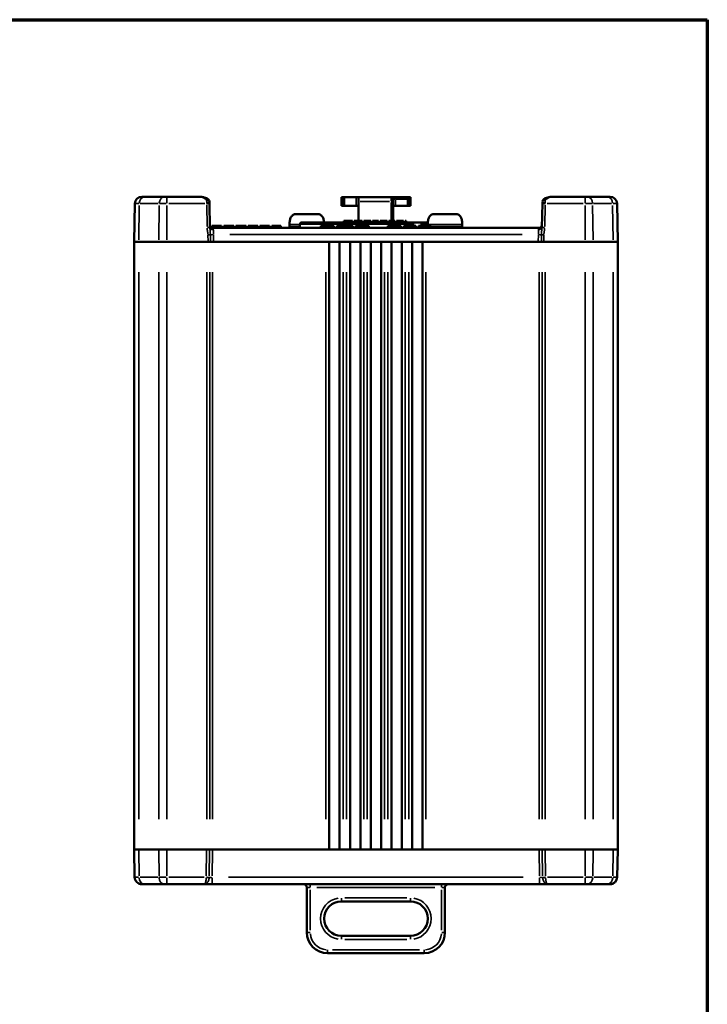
# Model space of a CAD drawing. Header units: millimetres. Extents: x 10 to 634, y 10 to 422.
# Tile 97 of 97: x 449 to 549, y 279 to 422. Entities that reach past the tile are written whole.
import ezdxf

# ---------------------------------------------------------------- set-up
doc = ezdxf.new("R2010")
doc.units = ezdxf.units.MM
doc.header["$LTSCALE"] = 2
for name, color, linetype, lineweight in [('Border (ANSI)', 7, 'Continuous', 70), ('Visible (ANSI)', 7, 'Continuous', 50), ('Visible Narrow (ANSI)', 7, 'Continuous', 35)]:
    doc.layers.add(name, color=color, linetype=linetype, lineweight=lineweight)

# ---------------------------------------------------------------- blocks, each defined once
blk = doc.blocks.new('Borders Chauvet_A')
at = {"layer": 'Border (ANSI)'}
for p, q in [((5, 210.9), (274.4, 210.9)), ((274.4, 210.9), (274.4, 5))]:
    blk.add_line(p, q, dxfattribs=at)

msp = doc.modelspace()

# ---------------------------------------------------------------- linework, layer by layer
at = {"layer": 'Visible (ANSI)'}
for p, q in [((465.823, 389.664), (465.919, 395.181)), ((466.919, 396.164), (467.336, 396.164)), ((470.228, 396.164), (467.336, 396.164)), ((470.228, 396.164), (470.544, 396.164)), ((475.226, 396.164), (470.544, 396.164)), ((476.727, 395.181), (476.725, 395.272)), ((476.727, 395.181), (476.787, 391.694)), ((496.033, 396.089), (495.833, 396.089)), ((495.833, 394.839), (495.833, 396.089)), ((495.833, 394.839), (496.033, 394.839)), ((496.033, 396.089), (496.224, 396.089)), ((496.033, 394.839), (496.224, 394.839)), ((497.982, 396.089), (496.224, 396.089)), ((496.224, 396.089), (496.224, 394.839)), ((497.982, 394.839), (496.224, 394.839)), ((497.982, 396.089), (498.323, 396.089)), ((497.982, 394.839), (498.323, 394.839)), ((498.323, 396.089), (503.073, 396.089)), ((498.323, 395.489), (498.323, 396.089)), ((498.323, 395.489), (498.323, 392.664)), ((503.073, 396.089), (503.584, 396.089)), ((503.323, 395.839), (503.323, 395.489)), ((503.323, 395.489), (503.323, 392.664)), ((503.323, 394.839), (503.664, 394.839)), ((503.584, 396.089), (505.634, 396.089)), ((505.422, 394.839), (503.664, 394.839)), ((505.422, 394.839), (505.613, 394.839)), ((505.613, 394.839), (505.812, 394.839)), ((505.812, 396.089), (505.634, 396.089)), ((505.812, 396.089), (505.812, 394.839)), ((524.858, 391.694), (524.919, 395.181)), ((524.919, 395.181), (524.921, 395.272)), ((524.921, 395.272), (524.921, 395.272)), ((526.42, 396.164), (531.102, 396.164)), ((531.417, 396.164), (531.102, 396.164)), ((531.417, 396.164), (534.31, 396.164)), ((534.727, 396.164), (534.31, 396.164)), ((535.823, 389.664), (535.727, 395.181)), ((489.322, 393.664), (489.323, 393.664)), ((489.353, 393.664), (490.523, 393.664)), ((490.523, 393.664), (490.523, 393.664)), ((490.785, 393.664), (490.861, 393.664)), ((491.123, 393.664), (491.123, 393.664)), ((491.123, 393.664), (492.293, 393.664)), ((492.323, 393.664), (492.323, 393.664)), ((509.322, 393.664), (509.323, 393.664)), ((509.353, 393.664), (510.523, 393.664)), ((510.523, 393.664), (510.523, 393.664)), ((510.785, 393.664), (510.861, 393.664)), ((511.123, 393.664), (511.123, 393.664)), ((511.123, 393.664), (512.293, 393.664)), ((512.323, 393.664), (512.323, 393.664)), ((488.323, 392.164), (488.323, 391.864)), ((489.823, 392.214), (489.823, 391.664)), ((490.073, 392.464), (507.22, 392.464)), ((496.163, 392.664), (496.35, 392.664)), ((496.163, 392.464), (496.163, 392.664)), ((496.35, 392.664), (496.475, 392.664)), ((496.35, 392.464), (496.35, 392.664)), ((496.475, 392.664), (497.1, 392.664)), ((496.475, 392.464), (496.475, 392.664)), ((497.1, 392.664), (497.225, 392.664)), ((497.1, 392.464), (497.1, 392.664)), ((497.225, 392.664), (497.413, 392.664)), ((497.225, 392.464), (497.225, 392.664)), ((497.413, 392.464), (497.413, 392.664)), ((497.663, 392.664), (497.819, 392.664)), ((497.663, 392.464), (497.663, 392.664)), ((497.819, 392.664), (497.882, 392.664)), ((497.819, 392.464), (497.819, 392.664)), ((497.882, 392.664), (497.975, 392.664)), ((497.882, 392.464), (497.882, 392.664)), ((497.975, 392.664), (498.038, 392.664)), ((497.975, 392.464), (497.975, 392.664)), ((498.038, 392.664), (498.1, 392.664)), ((498.038, 392.464), (498.038, 392.664)), ((498.1, 392.664), (498.132, 392.664)), ((498.1, 392.464), (498.1, 392.664)), ((498.132, 392.664), (498.163, 392.664)), ((498.132, 392.464), (498.132, 392.664)), ((498.163, 392.664), (498.319, 392.664)), ((498.163, 392.464), (498.163, 392.664)), ((498.319, 392.664), (498.35, 392.664)), ((498.319, 392.464), (498.319, 392.664)), ((498.35, 392.664), (498.382, 392.664)), ((498.35, 392.464), (498.35, 392.664)), ((498.382, 392.664), (498.444, 392.664)), ((498.382, 392.464), (498.382, 392.664)), ((498.444, 392.664), (498.538, 392.664)), ((498.444, 392.464), (498.444, 392.664)), ((498.538, 392.664), (498.6, 392.664)), ((498.538, 392.464), (498.538, 392.664)), ((498.6, 392.664), (498.632, 392.664)), ((498.6, 392.464), (498.6, 392.664)), ((498.632, 392.664), (498.663, 392.664)), ((498.632, 392.464), (498.632, 392.664)), ((498.663, 392.664), (498.819, 392.664)), ((498.663, 392.464), (498.663, 392.664)), ((498.819, 392.464), (498.819, 392.664)), ((499.069, 392.664), (499.225, 392.664)), ((499.069, 392.464), (499.069, 392.664)), ((499.225, 392.664), (499.257, 392.664)), ((499.225, 392.464), (499.225, 392.664)), ((499.257, 392.664), (499.319, 392.664)), ((499.257, 392.464), (499.257, 392.664)), ((499.319, 392.664), (499.382, 392.664)), ((499.319, 392.464), (499.319, 392.664)), ((499.382, 392.664), (499.507, 392.664)), ((499.382, 392.464), (499.382, 392.664)), ((499.507, 392.664), (499.694, 392.664)), ((499.507, 392.464), (499.507, 392.664)), ((499.694, 392.664), (499.819, 392.664)), ((499.694, 392.464), (499.694, 392.664)), ((499.819, 392.664), (499.913, 392.664)), ((499.819, 392.464), (499.819, 392.664)), ((499.913, 392.664), (500.038, 392.664)), ((499.913, 392.464), (499.913, 392.664)), ((500.038, 392.664), (500.069, 392.664)), ((500.038, 392.464), (500.038, 392.664)), ((500.069, 392.464), (500.069, 392.664)), ((500.319, 392.664), (500.475, 392.664)), ((500.319, 392.464), (500.319, 392.664)), ((500.475, 392.664), (500.538, 392.664)), ((500.475, 392.464), (500.475, 392.664)), ((500.538, 392.664), (500.632, 392.664)), ((500.538, 392.464), (500.538, 392.664)), ((500.632, 392.664), (500.757, 392.664)), ((500.632, 392.464), (500.632, 392.664)), ((500.757, 392.664), (500.882, 392.664)), ((500.757, 392.464), (500.757, 392.664)), ((500.882, 392.664), (500.944, 392.664)), ((500.882, 392.464), (500.882, 392.664)), ((500.944, 392.664), (501.007, 392.664)), ((500.944, 392.464), (500.944, 392.664)), ((501.007, 392.664), (501.038, 392.664)), ((501.007, 392.464), (501.007, 392.664)), ((501.038, 392.664), (501.194, 392.664)), ((501.038, 392.464), (501.038, 392.664)), ((501.194, 392.464), (501.194, 392.664)), ((501.444, 392.664), (501.475, 392.664)), ((501.444, 392.464), (501.444, 392.664)), ((501.475, 392.664), (501.538, 392.664)), ((501.475, 392.464), (501.475, 392.664)), ((501.538, 392.664), (501.6, 392.664)), ((501.538, 392.464), (501.538, 392.664)), ((501.6, 392.664), (501.694, 392.664)), ((501.6, 392.464), (501.6, 392.664)), ((501.694, 392.664), (501.788, 392.664)), ((501.694, 392.464), (501.694, 392.664)), ((501.788, 392.664), (501.975, 392.664)), ((501.788, 392.464), (501.788, 392.664)), ((501.975, 392.664), (502.194, 392.664)), ((501.975, 392.464), (501.975, 392.664)), ((502.194, 392.664), (502.319, 392.664)), ((502.194, 392.464), (502.194, 392.664)), ((502.319, 392.664), (502.413, 392.664)), ((502.319, 392.464), (502.319, 392.664)), ((502.413, 392.664), (502.444, 392.664)), ((502.413, 392.464), (502.413, 392.664)), ((502.444, 392.464), (502.444, 392.664)), ((502.694, 392.664), (502.85, 392.664)), ((502.694, 392.464), (502.694, 392.664)), ((502.85, 392.664), (502.913, 392.664)), ((502.85, 392.464), (502.85, 392.664)), ((502.913, 392.664), (503.007, 392.664)), ((502.913, 392.464), (502.913, 392.664)), ((503.007, 392.664), (503.132, 392.664)), ((503.007, 392.464), (503.007, 392.664)), ((503.132, 392.664), (503.257, 392.664)), ((503.132, 392.464), (503.132, 392.664)), ((503.257, 392.664), (503.319, 392.664)), ((503.257, 392.464), (503.257, 392.664)), ((503.319, 392.664), (503.382, 392.664)), ((503.319, 392.464), (503.319, 392.664)), ((503.382, 392.664), (503.413, 392.664)), ((503.382, 392.464), (503.382, 392.664)), ((503.413, 392.664), (503.569, 392.664)), ((503.413, 392.464), (503.413, 392.664)), ((503.569, 392.464), (503.569, 392.664)), ((503.819, 392.664), (503.882, 392.664)), ((503.819, 392.464), (503.819, 392.664)), ((503.882, 392.664), (503.944, 392.664)), ((503.882, 392.464), (503.882, 392.664)), ((503.944, 392.664), (504.007, 392.664)), ((503.944, 392.464), (503.944, 392.664)), ((504.007, 392.664), (504.069, 392.664)), ((504.007, 392.464), (504.007, 392.664)), ((504.069, 392.664), (504.194, 392.664)), ((504.069, 392.464), (504.069, 392.664)), ((504.194, 392.664), (504.444, 392.664)), ((504.194, 392.464), (504.194, 392.664)), ((504.444, 392.664), (504.569, 392.664)), ((504.444, 392.464), (504.444, 392.664)), ((504.569, 392.664), (504.632, 392.664)), ((504.569, 392.464), (504.569, 392.664)), ((504.632, 392.664), (504.694, 392.664)), ((504.632, 392.464), (504.632, 392.664)), ((504.694, 392.664), (504.757, 392.664)), ((504.694, 392.464), (504.694, 392.664)), ((504.757, 392.664), (504.819, 392.664)), ((504.757, 392.464), (504.757, 392.664)), ((504.819, 392.464), (504.819, 392.664)), ((505.069, 392.664), (505.225, 392.664)), ((505.069, 392.464), (505.069, 392.664)), ((505.225, 392.464), (505.225, 392.664)), ((507.22, 392.464), (507.449, 392.464)), ((508.334, 392.464), (507.449, 392.464)), ((508.323, 392.164), (508.323, 391.964)), ((513.323, 392.164), (513.323, 391.864)), ((524.721, 391.664), (476.925, 391.664)), ((477.063, 391.664), (477.071, 391.964)), ((477.107, 391.964), (477.071, 391.964)), ((477.1, 391.664), (477.107, 391.964)), ((477.18, 391.964), (477.107, 391.964)), ((477.173, 391.664), (477.18, 391.964)), ((477.325, 391.964), (477.18, 391.964)), ((477.32, 391.664), (477.325, 391.964)), ((477.47, 391.964), (477.325, 391.964)), ((477.467, 391.664), (477.47, 391.964)), ((477.652, 391.964), (477.47, 391.964)), ((477.651, 391.664), (477.652, 391.964)), ((477.981, 391.964), (477.652, 391.964)), ((478.163, 391.964), (477.981, 391.964)), ((477.982, 391.664), (477.981, 391.964)), ((478.308, 391.964), (478.163, 391.964)), ((478.166, 391.664), (478.163, 391.964)), ((478.453, 391.964), (478.308, 391.964)), ((478.313, 391.664), (478.308, 391.964)), ((478.487, 391.964), (478.453, 391.964)), ((478.46, 391.664), (478.453, 391.964)), ((478.497, 391.664), (478.487, 391.964)), ((478.791, 391.664), (478.799, 391.964)), ((479.004, 391.964), (478.799, 391.964)), ((480.049, 391.964), (479.004, 391.964)), ((479.011, 391.664), (479.004, 391.964)), ((480.041, 391.664), (480.049, 391.964)), ((480.254, 391.964), (480.049, 391.964)), ((480.261, 391.664), (480.254, 391.964)), ((480.556, 391.664), (480.566, 391.964)), ((480.77, 391.964), (480.566, 391.964)), ((480.917, 391.964), (480.77, 391.964)), ((480.776, 391.664), (480.77, 391.964)), ((481.664, 391.964), (480.917, 391.964)), ((480.923, 391.664), (480.917, 391.964)), ((481.658, 391.664), (481.664, 391.964)), ((481.811, 391.964), (481.664, 391.964)), ((481.806, 391.664), (481.811, 391.964)), ((482.016, 391.964), (481.811, 391.964)), ((482.026, 391.664), (482.016, 391.964)), ((482.32, 391.664), (482.328, 391.964)), ((482.533, 391.964), (482.328, 391.964)), ((483.172, 391.964), (482.533, 391.964)), ((482.541, 391.664), (482.533, 391.964)), ((483.166, 391.664), (483.172, 391.964)), ((483.466, 391.964), (483.172, 391.964)), ((483.46, 391.664), (483.466, 391.964)), ((483.706, 391.964), (483.466, 391.964)), ((483.717, 391.664), (483.706, 391.964)), ((484.011, 391.664), (484.019, 391.964)), ((484.056, 391.964), (484.019, 391.964)), ((484.048, 391.664), (484.056, 391.964)), ((484.128, 391.964), (484.056, 391.964)), ((484.122, 391.664), (484.128, 391.964)), ((484.274, 391.964), (484.128, 391.964)), ((484.269, 391.664), (484.274, 391.964)), ((484.419, 391.964), (484.274, 391.964)), ((484.416, 391.664), (484.419, 391.964)), ((484.601, 391.964), (484.419, 391.964)), ((484.6, 391.664), (484.601, 391.964)), ((484.93, 391.964), (484.601, 391.964)), ((485.111, 391.964), (484.93, 391.964)), ((484.931, 391.664), (484.93, 391.964)), ((485.256, 391.964), (485.111, 391.964)), ((485.114, 391.664), (485.111, 391.964)), ((485.401, 391.964), (485.256, 391.964)), ((485.261, 391.664), (485.256, 391.964)), ((485.437, 391.964), (485.401, 391.964)), ((485.408, 391.664), (485.401, 391.964)), ((485.445, 391.664), (485.437, 391.964)), ((485.739, 391.664), (485.747, 391.964)), ((487.055, 391.964), (485.747, 391.964)), ((487.063, 391.664), (487.055, 391.964)), ((492.823, 391.664), (492.831, 391.964)), ((493.986, 391.964), (492.831, 391.964)), ((494.226, 391.964), (493.986, 391.964)), ((493.987, 391.664), (493.986, 391.964)), ((494.417, 391.964), (494.226, 391.964)), ((494.229, 391.664), (494.226, 391.964)), ((494.61, 391.964), (494.417, 391.964)), ((494.423, 391.664), (494.417, 391.964)), ((494.706, 391.964), (494.61, 391.964)), ((494.617, 391.664), (494.61, 391.964)), ((494.754, 391.964), (494.706, 391.964)), ((494.714, 391.664), (494.706, 391.964)), ((494.762, 391.664), (494.754, 391.964)), ((495.15, 391.664), (495.158, 391.964)), ((495.433, 391.964), (495.158, 391.964)), ((496.126, 391.964), (495.433, 391.964)), ((495.441, 391.664), (495.433, 391.964)), ((496.12, 391.664), (496.126, 391.964)), ((496.502, 391.964), (496.126, 391.964)), ((497.194, 391.964), (496.502, 391.964)), ((496.508, 391.664), (496.502, 391.964)), ((497.187, 391.664), (497.194, 391.964)), ((497.47, 391.964), (497.194, 391.964)), ((497.477, 391.664), (497.47, 391.964)), ((497.865, 391.664), (497.878, 391.964)), ((498.152, 391.964), (497.878, 391.964)), ((498.835, 391.964), (498.152, 391.964)), ((498.156, 391.664), (498.152, 391.964)), ((499.518, 391.964), (498.835, 391.964)), ((498.835, 391.664), (498.835, 391.964)), ((499.514, 391.664), (499.518, 391.964)), ((499.792, 391.964), (499.518, 391.964)), ((499.805, 391.664), (499.792, 391.964)), ((502.52, 391.664), (502.528, 391.964)), ((502.576, 391.964), (502.528, 391.964)), ((502.568, 391.664), (502.576, 391.964)), ((502.672, 391.964), (502.576, 391.964)), ((502.665, 391.664), (502.672, 391.964)), ((502.865, 391.964), (502.672, 391.964)), ((502.859, 391.664), (502.865, 391.964)), ((503.056, 391.964), (502.865, 391.964)), ((503.053, 391.664), (503.056, 391.964)), ((503.297, 391.964), (503.056, 391.964)), ((503.296, 391.664), (503.297, 391.964)), ((503.682, 391.964), (503.297, 391.964)), ((503.923, 391.964), (503.682, 391.964)), ((503.683, 391.664), (503.682, 391.964)), ((504.114, 391.964), (503.923, 391.964)), ((503.926, 391.664), (503.923, 391.964)), ((504.307, 391.964), (504.114, 391.964)), ((504.12, 391.664), (504.114, 391.964)), ((504.403, 391.964), (504.307, 391.964)), ((504.314, 391.664), (504.307, 391.964)), ((504.451, 391.964), (504.403, 391.964)), ((504.411, 391.664), (504.403, 391.964)), ((504.459, 391.664), (504.451, 391.964)), ((504.847, 391.664), (504.855, 391.964)), ((504.903, 391.964), (504.855, 391.964)), ((504.896, 391.664), (504.903, 391.964)), ((505, 391.964), (504.903, 391.964)), ((504.993, 391.664), (505, 391.964)), ((505.192, 391.964), (505, 391.964)), ((505.187, 391.664), (505.192, 391.964)), ((505.384, 391.964), (505.192, 391.964)), ((505.38, 391.664), (505.384, 391.964)), ((505.624, 391.964), (505.384, 391.964)), ((505.623, 391.664), (505.624, 391.964)), ((505.816, 391.964), (505.624, 391.964)), ((506.056, 391.964), (505.816, 391.964)), ((505.817, 391.664), (505.816, 391.964)), ((506.248, 391.964), (506.056, 391.964)), ((506.059, 391.664), (506.056, 391.964)), ((506.44, 391.964), (506.248, 391.964)), ((506.253, 391.664), (506.248, 391.964)), ((506.536, 391.964), (506.44, 391.964)), ((506.447, 391.664), (506.44, 391.964)), ((506.585, 391.964), (506.536, 391.964)), ((506.544, 391.664), (506.536, 391.964)), ((506.593, 391.664), (506.585, 391.964)), ((506.98, 391.664), (506.988, 391.964)), ((507.764, 391.964), (506.988, 391.964)), ((507.756, 391.664), (507.764, 391.964)), ((508.039, 391.964), (507.764, 391.964)), ((508.815, 391.964), (508.039, 391.964)), ((508.047, 391.664), (508.039, 391.964)), ((508.823, 391.664), (508.815, 391.964)), ((466.48, 389.664), (465.823, 389.664)), ((465.823, 389.664), (465.823, 301.664)), ((466.48, 389.664), (465.823, 389.664)), ((466.48, 389.664), (469.373, 389.664)), ((469.373, 389.664), (466.48, 389.664)), ((470.544, 389.664), (469.373, 389.664)), ((470.544, 389.664), (469.373, 389.664)), ((470.544, 389.664), (476.323, 389.664)), ((476.517, 389.664), (470.544, 389.664)), ((476.517, 389.664), (476.875, 389.664)), ((477.323, 389.664), (476.875, 389.664)), ((493.573, 389.664), (477.323, 389.664)), ((524.323, 389.664), (477.323, 389.664)), ((494.073, 301.664), (494.073, 389.664)), ((495.573, 389.664), (495.573, 301.664)), ((496.573, 389.664), (496.073, 389.664)), ((497.073, 301.664), (497.073, 389.664)), ((498.573, 389.664), (498.573, 301.664)), ((499.573, 389.664), (499.073, 389.664)), ((500.073, 301.664), (500.073, 389.664)), ((501.573, 389.664), (501.573, 301.664)), ((502.573, 389.664), (502.073, 389.664)), ((503.073, 301.664), (503.073, 389.664)), ((504.573, 389.664), (504.573, 301.664)), ((505.573, 389.664), (505.073, 389.664)), ((506.073, 301.664), (506.073, 389.664)), ((507.573, 389.664), (507.573, 301.664)), ((524.323, 389.664), (508.073, 389.664)), ((524.771, 389.664), (524.323, 389.664)), ((524.771, 389.664), (525.129, 389.664)), ((531.102, 389.664), (525.129, 389.664)), ((525.323, 389.664), (531.102, 389.664)), ((532.273, 389.664), (531.102, 389.664)), ((532.273, 389.664), (531.102, 389.664)), ((532.273, 389.664), (535.165, 389.664)), ((535.165, 389.664), (532.273, 389.664)), ((535.823, 389.664), (535.165, 389.664)), ((535.823, 389.664), (535.165, 389.664)), ((535.823, 389.664), (535.823, 301.664)), ((465.823, 301.664), (466.48, 301.664)), ((465.823, 301.664), (466.48, 301.664)), ((465.823, 301.664), (465.893, 297.647)), ((466.48, 301.664), (469.373, 301.664)), ((466.48, 301.664), (469.373, 301.664)), ((469.373, 301.664), (470.544, 301.664)), ((469.373, 301.664), (470.544, 301.664)), ((470.544, 301.664), (476.323, 301.664)), ((470.544, 301.664), (476.323, 301.664)), ((476.323, 301.664), (476.323, 301.664)), ((476.756, 301.664), (476.323, 301.664)), ((476.756, 301.664), (477.189, 301.664)), ((493.573, 301.664), (477.189, 301.664)), ((477.189, 301.664), (524.457, 301.664)), ((496.573, 301.664), (496.073, 301.664)), ((499.573, 301.664), (499.073, 301.664)), ((502.573, 301.664), (502.073, 301.664)), ((505.573, 301.664), (505.073, 301.664)), ((524.457, 301.664), (508.073, 301.664)), ((524.457, 301.664), (524.89, 301.664)), ((525.323, 301.664), (524.89, 301.664)), ((525.323, 301.664), (531.102, 301.664)), ((525.323, 301.664), (525.323, 301.664)), ((525.323, 301.664), (531.102, 301.664)), ((531.102, 301.664), (532.273, 301.664)), ((531.102, 301.664), (532.273, 301.664)), ((532.273, 301.664), (535.165, 301.664)), ((532.273, 301.664), (535.165, 301.664)), ((535.165, 301.664), (535.823, 301.664)), ((535.165, 301.664), (535.823, 301.664)), ((535.823, 301.664), (535.753, 297.647)), ((466.729, 296.664), (466.893, 296.664)), ((467.316, 296.664), (466.893, 296.664)), ((467.316, 296.664), (470.208, 296.664)), ((470.544, 296.664), (470.208, 296.664)), ((470.544, 296.664), (476.001, 296.664)), ((477.119, 296.664), (476.001, 296.664)), ((524.527, 296.664), (477.119, 296.664)), ((525.645, 296.664), (524.527, 296.664)), ((525.645, 296.664), (531.102, 296.664)), ((531.438, 296.664), (531.102, 296.664)), ((531.438, 296.664), (534.33, 296.664)), ((534.753, 296.664), (534.33, 296.664)), ((534.753, 296.664), (534.917, 296.664)), ((490.823, 289.664), (490.823, 296.164)), ((510.823, 296.164), (510.823, 289.664)), ((495.823, 294.164), (505.823, 294.164)), ((505.823, 289.164), (495.823, 289.164)), ((507.823, 286.664), (493.823, 286.664))]:
    msp.add_line(p, q, dxfattribs=at)
for centre, radius, start, end in [((466.919, 395.164), 1, 90, 179), ((476.317, 395.456), 0.4, 5.42033, 49.15387), ((503.073, 395.839), 0.25, 0, 90), ((525.329, 395.456), 0.4, 130.84567, 172.50313), ((534.727, 395.164), 1, 1, 90), ((490.073, 392.214), 0.25, 90, 180), ((488.523, 391.864), 0.2, 180, 270), ((513.123, 391.864), 0.2, 270, 0), ((466.893, 297.664), 1, 181, 270), ((466.729, 297.164), 0.5, 225.95779, 270), ((490.323, 296.164), 0.5, 0, 90), ((511.323, 296.164), 0.5, 90, 180), ((534.753, 297.664), 1, 270, 359), ((534.917, 297.164), 0.5, 270, 314.04221), ((495.823, 291.664), 2.5, 90, 270), ((505.823, 291.664), 2.5, 270, 90), ((493.823, 289.664), 3, 180, 270), ((507.823, 289.664), 3, 270, 0)]:
    msp.add_arc(centre, radius, start, end, dxfattribs=at)
for centre, major_axis, ratio, start_param, end_param in [((475.226, 395.164), (-1.561, 0), 0.6406919, 4.7124854, 4.7125207), ((505.27, 395.483), (0.462, 0.575), 0.413888, 0.3211525, 0.3750075), ((525.329, 395.456), (-0.398, 0.038), 0.4842841, 6.2656511, 6.2834105), ((525.329, 395.456), (-0.262, 0.303), 0.3416964, 6.2831536, 6.2831853), ((526.419, 395.165), (-1.56, -0.001), 0.6405674, 4.7117205, 4.711764), ((477.286, 391.79), (-0.5, -0.009), 0.7503143, 0, 0.0001466), ((524.36, 391.79), (0.5, -0.009), 0.7503142, 6.2830717, 6.2831853)]:
    msp.add_ellipse(centre, major_axis=major_axis, ratio=ratio, start_param=start_param, end_param=end_param, dxfattribs=at)
for points, knots in [([(466.487, 396.066), (466.487, 396.066), (466.487, 396.066), (466.487, 396.066), (466.487, 396.066), (466.488, 396.067), (466.489, 396.067), (466.49, 396.067), (466.491, 396.068), (466.493, 396.069), (466.494, 396.069), (466.495, 396.07)], [0, 0, 0, 0, 0.000022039, 0.000022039, 0.000207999, 0.000207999, 0.002191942, 0.002191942, 0.004836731, 0.004836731, 0.010244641, 0.010244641, 0.010244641, 0.010244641]), ([(475.226, 396.164), (475.401, 396.164), (475.577, 396.149), (475.892, 396.09), (476.034, 396.052), (476.315, 395.94), (476.457, 395.863), (476.579, 395.758)], [0, 0, 0, 0, 0.05689773, 0.05689773, 0.10365852, 0.10365852, 0.15305281, 0.15305281, 0.15305281, 0.15305281]), ([(505.421, 395.839), (505.421, 395.848), (505.421, 395.857), (505.423, 395.875), (505.424, 395.884), (505.429, 395.914), (505.434, 395.932), (505.45, 395.975), (505.463, 396.001), (505.526, 396.074), (505.58, 396.085), (505.613, 396.088)], [0.000070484, 0.000070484, 0.000070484, 0.000070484, 0.002727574, 0.002727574, 0.005656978, 0.005656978, 0.012451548, 0.012451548, 0.024144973, 0.024144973, 0.052503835, 0.052503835, 0.052503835, 0.052503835]), ([(505.421, 395.839), (505.422, 395.672), (505.422, 395.506), (505.422, 395.172), (505.422, 395.006), (505.422, 394.839)], [-0.100103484, -0.100103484, -0.100103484, -0.100103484, -0.050103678, -0.050103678, -0.000103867, -0.000103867, -0.000103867, -0.000103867]), ([(525.067, 395.758), (525.152, 395.831), (525.247, 395.891), (525.466, 396), (525.593, 396.044), (525.926, 396.131), (526.137, 396.158), (526.371, 396.164), (526.395, 396.164), (526.42, 396.164)], [0, 0, 0, 0, 0.03449865, 0.03449865, 0.0771041, 0.0771041, 0.14513215, 0.14513215, 0.15312609, 0.15312609, 0.15312609, 0.15312609]), ([(489.322, 393.664), (489.218, 393.664), (489.127, 393.652), (489.044, 393.63), (488.962, 393.608), (488.89, 393.577), (488.825, 393.537), (488.761, 393.497), (488.704, 393.449), (488.655, 393.395), (488.605, 393.34), (488.563, 393.279), (488.526, 393.211), (488.452, 393.077), (488.402, 392.918), (488.37, 392.742), (488.337, 392.566), (488.323, 392.372), (488.323, 392.164)], [0.00018937, 0.00018937, 0.00018937, 0.00018937, 0.125, 0.125, 0.125, 0.25, 0.25, 0.25, 0.375, 0.375, 0.375, 0.49986566, 0.49986566, 0.49986566, 0.75, 0.75, 0.75, 1, 1, 1, 1]), ([(489.353, 393.664), (489.348, 393.664), (489.343, 393.664), (489.338, 393.664), (489.333, 393.664), (489.328, 393.664), (489.323, 393.664)], [0.0157982, 0.0157982, 0.0157982, 0.0157982, 0.5, 0.5, 0.5, 0.99999259, 0.99999259, 0.99999259, 0.99999259]), ([(489.323, 393.664), (489.323, 393.664), (489.323, 393.664), (489.323, 393.664), (489.323, 393.664), (489.323, 393.664), (489.323, 393.664)], [0.12268025, 0.12268025, 0.12268025, 0.12268025, 0.5, 0.5, 0.5, 0.99999985, 0.99999985, 0.99999985, 0.99999985]), ([(490.523, 393.664), (490.572, 393.664), (490.626, 393.664), (490.71, 393.664), (490.748, 393.664), (490.785, 393.664)], [0.000003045, 0.000003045, 0.000003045, 0.000003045, 0.014813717, 0.014813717, 0.02657633, 0.02657633, 0.02657633, 0.02657633]), ([(490.861, 393.664), (490.898, 393.664), (490.935, 393.664), (491.02, 393.664), (491.074, 393.664), (491.123, 393.664)], [0.034462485, 0.034462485, 0.034462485, 0.034462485, 0.046223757, 0.046223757, 0.061035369, 0.061035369, 0.061035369, 0.061035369]), ([(492.323, 393.664), (492.318, 393.664), (492.313, 393.664), (492.308, 393.664), (492.303, 393.664), (492.298, 393.664), (492.293, 393.664)], [0.00000741, 0.00000741, 0.00000741, 0.00000741, 0.5, 0.5, 0.5, 0.9842007, 0.9842007, 0.9842007, 0.9842007]), ([(492.323, 393.664), (492.323, 393.664), (492.323, 393.664), (492.323, 393.664), (492.323, 393.664), (492.323, 393.664), (492.323, 393.664)], [0.00000015, 0.00000015, 0.00000015, 0.00000015, 0.5, 0.5, 0.5, 0.87729055, 0.87729055, 0.87729055, 0.87729055]), ([(492.323, 393.664), (492.427, 393.664), (492.519, 393.652), (492.601, 393.63), (492.684, 393.608), (492.756, 393.577), (492.821, 393.537), (492.885, 393.497), (492.941, 393.449), (492.991, 393.395), (493.04, 393.34), (493.083, 393.279), (493.12, 393.211), (493.193, 393.077), (493.244, 392.918), (493.276, 392.742), (493.292, 392.654), (493.304, 392.561), (493.312, 392.464)], [0.00018937, 0.00018937, 0.00018937, 0.00018937, 0.125, 0.125, 0.125, 0.25, 0.25, 0.25, 0.375, 0.375, 0.375, 0.49986566, 0.49986566, 0.49986566, 0.75, 0.75, 0.75, 0.87554705, 0.87554705, 0.87554705, 0.87554705]), ([(509.322, 393.664), (509.218, 393.664), (509.127, 393.652), (509.044, 393.63), (508.962, 393.608), (508.89, 393.577), (508.825, 393.537), (508.761, 393.497), (508.704, 393.449), (508.655, 393.395), (508.605, 393.34), (508.563, 393.279), (508.526, 393.211), (508.452, 393.077), (508.402, 392.918), (508.37, 392.742), (508.337, 392.566), (508.323, 392.372), (508.323, 392.164)], [0.00018937, 0.00018937, 0.00018937, 0.00018937, 0.125, 0.125, 0.125, 0.25, 0.25, 0.25, 0.375, 0.375, 0.375, 0.49986566, 0.49986566, 0.49986566, 0.75, 0.75, 0.75, 1, 1, 1, 1]), ([(509.353, 393.664), (509.348, 393.664), (509.343, 393.664), (509.338, 393.664), (509.333, 393.664), (509.328, 393.664), (509.323, 393.664)], [0.0157982, 0.0157982, 0.0157982, 0.0157982, 0.5, 0.5, 0.5, 0.99999259, 0.99999259, 0.99999259, 0.99999259]), ([(509.323, 393.664), (509.323, 393.664), (509.323, 393.664), (509.323, 393.664), (509.323, 393.664), (509.323, 393.664), (509.323, 393.664)], [0.12268025, 0.12268025, 0.12268025, 0.12268025, 0.5, 0.5, 0.5, 0.99999985, 0.99999985, 0.99999985, 0.99999985]), ([(510.523, 393.664), (510.572, 393.664), (510.626, 393.664), (510.71, 393.664), (510.748, 393.664), (510.785, 393.664)], [0.000003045, 0.000003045, 0.000003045, 0.000003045, 0.014813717, 0.014813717, 0.02657633, 0.02657633, 0.02657633, 0.02657633]), ([(510.861, 393.664), (510.898, 393.664), (510.935, 393.664), (511.02, 393.664), (511.074, 393.664), (511.123, 393.664)], [0.034462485, 0.034462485, 0.034462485, 0.034462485, 0.046223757, 0.046223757, 0.061035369, 0.061035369, 0.061035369, 0.061035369]), ([(512.323, 393.664), (512.318, 393.664), (512.313, 393.664), (512.308, 393.664), (512.303, 393.664), (512.298, 393.664), (512.293, 393.664)], [0.00000741, 0.00000741, 0.00000741, 0.00000741, 0.5, 0.5, 0.5, 0.9842007, 0.9842007, 0.9842007, 0.9842007]), ([(512.323, 393.664), (512.323, 393.664), (512.323, 393.664), (512.323, 393.664), (512.323, 393.664), (512.323, 393.664), (512.323, 393.664)], [0.00000015, 0.00000015, 0.00000015, 0.00000015, 0.5, 0.5, 0.5, 0.87729055, 0.87729055, 0.87729055, 0.87729055]), ([(512.323, 393.664), (512.427, 393.664), (512.519, 393.652), (512.601, 393.63), (512.684, 393.608), (512.756, 393.577), (512.821, 393.537), (512.885, 393.497), (512.941, 393.449), (512.991, 393.395), (513.04, 393.34), (513.083, 393.279), (513.12, 393.211), (513.193, 393.077), (513.244, 392.918), (513.276, 392.742), (513.309, 392.566), (513.323, 392.372), (513.323, 392.164)], [0.00018937, 0.00018937, 0.00018937, 0.00018937, 0.125, 0.125, 0.125, 0.25, 0.25, 0.25, 0.375, 0.375, 0.375, 0.49986566, 0.49986566, 0.49986566, 0.75, 0.75, 0.75, 1, 1, 1, 1]), ([(476.78, 392.133), (476.781, 392.116), (476.783, 392.099), (476.789, 392.056), (476.795, 392.029), (476.814, 391.962), (476.829, 391.922), (476.859, 391.859), (476.873, 391.834), (476.911, 391.775), (476.937, 391.747), (476.988, 391.708), (477.014, 391.694), (477.05, 391.683), (477.053, 391.682), (477.059, 391.68), (477.061, 391.679), (477.063, 391.679)], [0.002253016, 0.002253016, 0.002253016, 0.002253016, 0.007349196, 0.007349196, 0.015755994, 0.015755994, 0.02981567, 0.02981567, 0.039933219, 0.039933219, 0.056951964, 0.056951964, 0.072176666, 0.072176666, 0.073776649, 0.073776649, 0.074725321, 0.074725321, 0.074725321, 0.074725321]), ([(524.456, 391.664), (524.474, 391.664), (524.493, 391.665), (524.524, 391.667), (524.537, 391.669), (524.564, 391.674), (524.576, 391.677), (524.608, 391.686), (524.625, 391.693), (524.656, 391.708), (524.669, 391.717), (524.7, 391.74), (524.717, 391.757), (524.759, 391.808), (524.782, 391.848), (524.821, 391.933), (524.838, 391.978), (524.854, 392.045), (524.858, 392.066), (524.864, 392.102), (524.865, 392.118), (524.866, 392.133)], [0, 0, 0, 0, 0.005376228, 0.005376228, 0.010030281, 0.010030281, 0.015299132, 0.015299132, 0.024110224, 0.024110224, 0.032322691, 0.032322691, 0.043709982, 0.043709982, 0.060217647, 0.060217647, 0.07573469, 0.07573469, 0.082339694, 0.082339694, 0.086949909, 0.086949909, 0.086949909, 0.086949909]), ([(476.785, 391.811), (476.786, 391.809), (476.787, 391.807), (476.791, 391.795), (476.797, 391.782), (476.818, 391.746), (476.837, 391.723), (476.873, 391.692), (476.889, 391.682), (476.916, 391.667), (476.927, 391.663), (476.936, 391.66), (476.938, 391.66), (476.938, 391.66)], [0.023904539, 0.023904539, 0.023904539, 0.023904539, 0.026468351, 0.026468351, 0.037792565, 0.037792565, 0.054042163, 0.054042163, 0.065763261, 0.065763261, 0.076711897, 0.076711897, 0.082600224, 0.082600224, 0.082600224, 0.082600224]), ([(524.708, 391.66), (524.708, 391.66), (524.708, 391.66), (524.711, 391.661), (524.72, 391.663), (524.744, 391.674), (524.76, 391.683), (524.8, 391.715), (524.824, 391.741), (524.848, 391.781), (524.855, 391.795), (524.859, 391.807), (524.86, 391.809), (524.86, 391.811)], [0.010131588, 0.010131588, 0.010131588, 0.010131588, 0.01243788, 0.01243788, 0.023522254, 0.023522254, 0.035554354, 0.035554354, 0.054607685, 0.054607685, 0.065899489, 0.065899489, 0.068782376, 0.068782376, 0.068782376, 0.068782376])]:
    msp.add_open_spline(points, degree=3, knots=knots, dxfattribs=at)
for points in [[(466.508, 396.075), (466.533, 396.087), (466.576, 396.105), (466.636, 396.123)], [(476.715, 395.493), (476.722, 395.422), (476.724, 395.348), (476.725, 395.272)], [(524.921, 395.272), (524.922, 395.348), (524.924, 395.422), (524.93, 395.493)]]:
    msp.add_open_spline(points, degree=3, dxfattribs=at)
at = {"layer": 'Visible Narrow (ANSI)'}
for p, q in [((465.921, 395.181), (466.496, 395.181)), ((466.552, 394.906), (466.484, 389.94)), ((469.303, 395.181), (466.7, 395.181)), ((469.444, 394.906), (469.376, 389.94)), ((469.488, 395.181), (470.481, 395.181)), ((470.544, 396.161), (470.544, 395.259)), ((470.544, 394.906), (470.544, 389.94)), ((476.037, 395.181), (470.833, 395.181)), ((476.325, 395.325), (476.327, 395.189)), ((476.33, 395.007), (476.384, 391.868)), ((496.033, 394.902), (496.033, 396.027)), ((497.982, 394.902), (497.982, 396.027)), ((502.785, 395.489), (498.553, 395.489)), ((503.017, 392.805), (503.017, 395.348)), ((503.322, 395.489), (503.039, 395.489)), ((503.635, 395.839), (503.324, 395.839)), ((503.664, 395.789), (503.664, 394.889)), ((505.352, 395.839), (503.767, 395.839)), ((505.613, 396.026), (505.613, 394.901)), ((525.261, 391.868), (525.316, 395.007)), ((525.608, 395.181), (530.813, 395.181)), ((531.102, 395.259), (531.102, 396.161)), ((531.102, 394.906), (531.102, 389.94)), ((532.158, 395.181), (531.165, 395.181)), ((532.202, 394.906), (532.269, 389.94)), ((532.343, 395.181), (534.946, 395.181)), ((535.094, 394.906), (535.162, 389.94)), ((535.725, 395.181), (535.15, 395.181)), ((489.692, 392.164), (488.327, 392.164)), ((489.89, 392.214), (506.355, 392.214)), ((507.369, 392.202), (507.369, 391.977)), ((507.388, 392.214), (507.663, 392.214)), ((507.674, 392.202), (507.674, 391.977)), ((508.284, 392.214), (507.699, 392.214)), ((513.292, 392.164), (508.354, 392.164)), ((476.5, 390.626), (476.516, 389.715)), ((476.858, 390.628), (476.874, 389.715)), ((477.304, 390.723), (477.287, 391.386)), ((477.322, 389.715), (477.306, 390.631)), ((521.989, 390.681), (479.657, 390.681)), ((489.692, 391.864), (488.327, 391.864)), ((513.303, 391.864), (509.02, 391.864)), ((524.34, 390.631), (524.324, 389.715)), ((524.359, 391.386), (524.342, 390.723)), ((524.772, 389.715), (524.788, 390.628)), ((525.13, 389.715), (525.146, 390.626)), ((466.48, 385.264), (466.48, 306.064)), ((469.373, 385.264), (469.373, 306.064)), ((470.544, 385.264), (470.544, 306.064)), ((476.323, 306.064), (476.323, 385.264)), ((476.756, 306.064), (476.756, 385.264)), ((477.189, 306.064), (477.189, 385.264)), ((493.573, 306.064), (493.573, 385.264)), ((496.073, 385.264), (496.073, 306.064)), ((496.573, 306.064), (496.573, 385.264)), ((499.073, 385.264), (499.073, 306.064)), ((499.573, 306.064), (499.573, 385.264)), ((502.073, 385.264), (502.073, 306.064)), ((502.573, 306.064), (502.573, 385.264)), ((505.073, 385.264), (505.073, 306.064)), ((505.573, 306.064), (505.573, 385.264)), ((508.073, 385.264), (508.073, 306.064)), ((524.457, 385.264), (524.457, 306.064)), ((524.89, 385.264), (524.89, 306.064)), ((525.323, 385.264), (525.323, 306.064)), ((531.102, 385.264), (531.102, 306.064)), ((532.273, 385.264), (532.273, 306.064)), ((535.165, 385.264), (535.165, 306.064)), ((466.532, 297.847), (466.483, 301.463)), ((469.425, 297.847), (469.375, 301.463)), ((470.544, 297.847), (470.544, 301.463)), ((476.319, 301.463), (476.256, 297.847)), ((476.689, 297.841), (476.752, 301.463)), ((477.122, 297.847), (477.185, 301.463)), ((524.46, 301.463), (524.523, 297.847)), ((524.893, 301.463), (524.957, 297.841)), ((525.326, 301.463), (525.389, 297.847)), ((531.102, 297.847), (531.102, 301.463)), ((532.221, 297.847), (532.271, 301.463)), ((535.113, 297.847), (535.163, 301.463)), ((466.475, 297.647), (465.895, 297.647)), ((466.68, 297.647), (469.283, 297.647)), ((470.48, 297.647), (469.468, 297.647)), ((470.544, 296.667), (470.544, 297.569)), ((470.829, 297.647), (475.967, 297.647)), ((477.119, 297.569), (477.119, 296.667)), ((522.157, 297.647), (479.489, 297.647)), ((491.323, 296.203), (491.323, 296.662)), ((510.323, 296.662), (510.323, 296.203)), ((524.527, 297.569), (524.527, 296.667)), ((525.678, 297.647), (530.816, 297.647)), ((531.102, 296.667), (531.102, 297.569)), ((532.177, 297.647), (531.166, 297.647)), ((532.363, 297.647), (534.966, 297.647)), ((535.751, 297.647), (535.171, 297.647)), ((491.284, 296.164), (490.824, 296.164)), ((491.323, 289.989), (491.323, 295.839)), ((509.373, 296.164), (492.273, 296.164)), ((510.323, 295.839), (510.323, 289.989)), ((510.821, 296.164), (510.362, 296.164)), ((495.823, 294.166), (495.823, 294.625)), ((496.323, 294.664), (505.323, 294.664)), ((505.823, 294.166), (505.823, 294.625)), ((491.284, 289.664), (490.824, 289.664)), ((510.362, 289.664), (510.821, 289.664)), ((495.823, 289.162), (495.823, 288.703)), ((505.323, 288.664), (496.323, 288.664)), ((505.823, 289.162), (505.823, 288.703)), ((493.823, 287.125), (493.823, 286.666)), ((507.123, 287.164), (494.523, 287.164)), ((507.823, 287.125), (507.823, 286.666))]:
    msp.add_line(p, q, dxfattribs=at)
for centre, radius, start, end in [((495.823, 291.664), 3, 99, 261), ((505.823, 291.664), 3, 279, 81), ((493.823, 289.664), 2.5, 184.5, 265.5), ((507.823, 289.664), 2.5, 274.5, 355.5)]:
    msp.add_arc(centre, radius, start, end, dxfattribs=at)
for centre, major_axis, ratio, start_param, end_param in [((467.336, 395.164), (0, 1), 0.7808688, 0.0776672, 1.4756759), ((470.228, 395.164), (0, 1), 0.7808688, 0.0776672, 1.4756759), ((475.226, 395.164), (-1.248, 0.001), 0.8009347, 3.7025606, 4.6598811), ((476.317, 395.456), (0.262, 0.303), 0.3416957, 0.0597192, 1.1346969), ((476.317, 395.456), (0.398, 0.038), 0.484216, 0.0762964, 1.4486511), ((476.325, 395.265), (0.4, 0.007), 0.1680938, 0.0783931, 1.4894691), ((476.327, 395.174), (0.4, 0.007), 0.0174497, 0.0785245, 1.4919671), ((503.584, 395.839), (0, 0.25), 0.3179955, 4.7909288, 6.2046455), ((525.319, 395.174), (-0.4, 0.007), 0.0174497, 4.7912181, 6.2046607), ((525.321, 395.265), (-0.4, 0.007), 0.1680928, 4.7937166, 6.2047922), ((525.329, 395.456), (-0.398, 0.038), 0.4842841, 4.8337022, 6.1902854), ((525.329, 395.456), (-0.262, 0.303), 0.3416964, 5.1485034, 6.2234351), ((525.319, 395.164), (0.01, 1), 0.0000416, 4.7374142, 4.8737273), ((526.419, 395.165), (-1.248, -0.001), 0.8008878, 4.7646046, 5.7220346), ((531.417, 395.164), (0, 1), 0.7808688, 4.8075094, 6.2055182), ((534.31, 395.164), (0, 1), 0.7808688, 4.8075094, 6.2055182), ((507.22, 392.214), (0, 0.25), 0.5950936, 4.7909288, 6.2046455), ((507.449, 392.214), (0, 0.25), 0.899792, 4.7909288, 6.2046455), ((476.388, 391.687), (0.4, 0.007), 0.0174497, 0.0785239, 1.4919665), ((476.499, 390.669), (-0.4, -0.007), 0.0174497, 3.6574439, 4.656577), ((477.189, 392.164), (0, -0.5), 0.9357027, 5.2413652, 5.3811642), ((477.286, 391.79), (-0.5, -0.009), 0.7503143, 0.0780243, 1.4798226), ((477.305, 390.69), (-0.5, -0.009), 0.0174498, 0.5158513, 1.5149843), ((476.973, 392.164), (0, -0.5), 0.7808688, 6.1299626, 6.275121), ((476.91, 390.629), (-1.218, 0.098), 0.8455597, 4.7312433, 4.7650081), ((476.973, 392.159), (-0.05, -0.498), 0.7786805, 0.0320833, 0.1221649), ((524.341, 390.69), (0.5, -0.009), 0.0174497, 4.768201, 5.767334), ((524.36, 391.79), (0.5, -0.009), 0.7503142, 4.8033643, 6.2051923), ((524.735, 390.662), (-1.199, -0.091), 0.8321525, 4.6647674, 4.699084), ((524.673, 392.159), (0.05, -0.498), 0.7786752, 6.1610328, 6.2511796), ((524.673, 392.164), (0, -0.5), 0.7808688, 0.0080623, 0.1531846), ((525.147, 390.669), (0.4, -0.007), 0.0174497, 1.6266085, 2.6257416), ((524.456, 392.164), (0, 0.5), 0.9357027, 4.0436303, 4.1834131), ((525.258, 391.687), (-0.4, 0.007), 0.0174497, 4.7912283, 6.2046718), ((467.316, 297.664), (0, -1), 0.7808688, 4.8075094, 6.2055182), ((470.208, 297.664), (0, -1), 0.7808688, 4.8075094, 6.2055182), ((524.527, 297.664), (-0.5, 0.017), 0.0348033, 1.625184, 2.5676816), ((531.438, 297.664), (0, -1), 0.7808688, 0.0776672, 1.4756759), ((534.33, 297.664), (0, -1), 0.7808688, 0.0776672, 1.4756759)]:
    msp.add_ellipse(centre, major_axis=major_axis, ratio=ratio, start_param=start_param, end_param=end_param, dxfattribs=at)
for points, knots in [([(476.318, 395.634), (476.32, 395.585), (476.322, 395.537), (476.323, 395.489), (476.324, 395.441), (476.324, 395.393), (476.325, 395.347)], [0.05000432, 0.05000432, 0.05000432, 0.05000432, 0.5, 0.5, 0.5, 0.95000023, 0.95000023, 0.95000023, 0.95000023]), ([(476.725, 395.267), (476.725, 395.259), (476.726, 395.24), (476.726, 395.213), (476.726, 395.195), (476.726, 395.186)], [0.05, 0.05, 0.05, 0.05, 0.33333333, 0.66666667, 0.95, 0.95, 0.95, 0.95]), ([(503.069, 396.087), (503.064, 396.083), (503.054, 396.062), (503.04, 395.981), (503.027, 395.846), (503.019, 395.691), (503.017, 395.582), (503.017, 395.536)], [0.05000004, 0.05000004, 0.05000004, 0.05000004, 0.2, 0.4, 0.6, 0.8, 0.95, 0.95, 0.95, 0.95]), ([(524.919, 395.186), (524.919, 395.195), (524.92, 395.213), (524.92, 395.24), (524.921, 395.259), (524.921, 395.267)], [0.04999982, 0.04999982, 0.04999982, 0.04999982, 0.33333333, 0.66666667, 0.9499965, 0.9499965, 0.9499965, 0.9499965]), ([(476.781, 392.108), (476.781, 392.105), (476.783, 392.093), (476.785, 392.071), (476.79, 392.041), (476.795, 392.01), (476.801, 391.977), (476.807, 391.943), (476.812, 391.909), (476.817, 391.882), (476.82, 391.868), (476.822, 391.863)], [0.16964107, 0.16964107, 0.16964107, 0.16964107, 0.2, 0.3, 0.4, 0.5, 0.6, 0.7, 0.8, 0.9, 0.9562969, 0.9562969, 0.9562969, 0.9562969]), ([(524.824, 391.863), (524.825, 391.868), (524.827, 391.873), (524.828, 391.878), (524.828, 391.879), (524.828, 391.88), (524.828, 391.881), (524.83, 391.89), (524.832, 391.9), (524.833, 391.909), (524.834, 391.911), (524.834, 391.913), (524.834, 391.915), (524.836, 391.924), (524.837, 391.933), (524.839, 391.942), (524.839, 391.945), (524.84, 391.947), (524.84, 391.949), (524.841, 391.958), (524.843, 391.967), (524.844, 391.976), (524.845, 391.979), (524.846, 391.982), (524.846, 391.985), (524.847, 391.993), (524.849, 392.001), (524.85, 392.008), (524.851, 392.012), (524.852, 392.015), (524.852, 392.019), (524.853, 392.026), (524.855, 392.033), (524.856, 392.04), (524.856, 392.044), (524.857, 392.048), (524.858, 392.051), (524.859, 392.058), (524.859, 392.064), (524.86, 392.07), (524.861, 392.074), (524.861, 392.078), (524.862, 392.082), (524.863, 392.088), (524.863, 392.093), (524.864, 392.099), (524.864, 392.102), (524.864, 392.105), (524.865, 392.108)], [0.04376781, 0.04376781, 0.04376781, 0.04376781, 0.1, 0.1, 0.1, 0.11021895, 0.11021895, 0.11021895, 0.2, 0.2, 0.2, 0.2159291, 0.2159291, 0.2159291, 0.3, 0.3, 0.3, 0.32149652, 0.32149652, 0.32149652, 0.4, 0.4, 0.4, 0.42687278, 0.42687278, 0.42687278, 0.5, 0.5, 0.5, 0.53247406, 0.53247406, 0.53247406, 0.6, 0.6, 0.6, 0.63794038, 0.63794038, 0.63794038, 0.7, 0.7, 0.7, 0.74338351, 0.74338351, 0.74338351, 0.8, 0.8, 0.8, 0.83158845, 0.83158845, 0.83158845, 0.83158845]), ([(476.389, 391.637), (476.39, 391.614), (476.394, 391.548), (476.406, 391.438), (476.425, 391.303), (476.445, 391.179), (476.463, 391.065), (476.477, 390.961), (476.488, 390.868), (476.494, 390.791), (476.497, 390.74), (476.498, 390.722)], [0.04999995, 0.04999995, 0.04999995, 0.04999995, 0.11111111, 0.22222222, 0.33333333, 0.44444444, 0.55555556, 0.66666667, 0.77777778, 0.88888889, 0.9499991, 0.9499991, 0.9499991, 0.9499991]), ([(476.789, 391.648), (476.789, 391.63), (476.79, 391.61), (476.791, 391.591), (476.793, 391.555), (476.796, 391.518), (476.799, 391.479), (476.803, 391.44), (476.806, 391.398), (476.81, 391.357), (476.814, 391.316), (476.818, 391.276), (476.822, 391.236), (476.823, 391.227), (476.824, 391.218), (476.825, 391.209), (476.827, 391.178), (476.83, 391.148), (476.833, 391.118), (476.836, 391.08), (476.839, 391.042), (476.842, 391.005), (476.843, 390.988), (476.844, 390.97), (476.846, 390.953), (476.847, 390.935), (476.848, 390.918), (476.849, 390.9), (476.851, 390.865), (476.853, 390.831), (476.854, 390.794), (476.855, 390.774), (476.855, 390.753), (476.856, 390.732)], [0.05, 0.05, 0.05, 0.05, 0.11111111, 0.11111111, 0.11111111, 0.22222222, 0.22222222, 0.22222222, 0.33333333, 0.33333333, 0.33333333, 0.44444444, 0.44444444, 0.44444444, 0.46962219, 0.46962219, 0.46962219, 0.55555556, 0.55555556, 0.55555556, 0.66666667, 0.66666667, 0.66666667, 0.72079755, 0.72079755, 0.72079755, 0.77777778, 0.77777778, 0.77777778, 0.88888889, 0.88888889, 0.88888889, 0.95, 0.95, 0.95, 0.95]), ([(476.829, 391.836), (476.83, 391.833), (476.831, 391.83), (476.832, 391.827), (476.835, 391.82), (476.838, 391.813), (476.841, 391.807), (476.845, 391.8), (476.848, 391.794), (476.852, 391.788), (476.853, 391.787), (476.854, 391.786), (476.854, 391.785), (476.858, 391.78), (476.861, 391.776), (476.865, 391.772), (476.866, 391.77), (476.867, 391.769), (476.868, 391.768), (476.872, 391.764), (476.875, 391.76), (476.879, 391.756), (476.881, 391.755), (476.883, 391.753), (476.884, 391.752), (476.888, 391.749), (476.892, 391.745), (476.896, 391.742), (476.899, 391.74), (476.901, 391.739), (476.903, 391.737), (476.907, 391.734), (476.912, 391.731), (476.916, 391.728), (476.919, 391.726), (476.922, 391.724), (476.925, 391.723), (476.93, 391.72), (476.934, 391.718), (476.939, 391.715), (476.943, 391.713), (476.947, 391.711), (476.951, 391.709), (476.955, 391.707), (476.96, 391.705), (476.965, 391.703), (476.97, 391.701), (476.975, 391.699), (476.98, 391.697), (476.984, 391.695), (476.989, 391.694), (476.993, 391.692), (476.999, 391.69), (477.005, 391.689), (477.011, 391.687), (477.015, 391.686), (477.019, 391.684), (477.023, 391.683), (477.03, 391.682), (477.037, 391.68), (477.043, 391.679), (477.044, 391.678), (477.044, 391.678), (477.045, 391.678)], [0.03619034, 0.03619034, 0.03619034, 0.03619034, 0.05882353, 0.05882353, 0.05882353, 0.11764706, 0.11764706, 0.11764706, 0.17647059, 0.17647059, 0.17647059, 0.18793335, 0.18793335, 0.18793335, 0.23529412, 0.23529412, 0.23529412, 0.2500736, 0.2500736, 0.2500736, 0.29411765, 0.29411765, 0.29411765, 0.31217276, 0.31217276, 0.31217276, 0.35294118, 0.35294118, 0.35294118, 0.37428068, 0.37428068, 0.37428068, 0.41176471, 0.41176471, 0.41176471, 0.43648626, 0.43648626, 0.43648626, 0.47058824, 0.47058824, 0.47058824, 0.49859422, 0.49859422, 0.49859422, 0.52941176, 0.52941176, 0.52941176, 0.56074067, 0.56074067, 0.56074067, 0.58823529, 0.58823529, 0.58823529, 0.62297322, 0.62297322, 0.62297322, 0.64705882, 0.64705882, 0.64705882, 0.68510127, 0.68510127, 0.68510127, 0.68761655, 0.68761655, 0.68761655, 0.68761655]), ([(477.284, 391.44), (477.281, 391.474), (477.274, 391.503), (477.263, 391.528), (477.248, 391.559), (477.225, 391.584), (477.196, 391.603), (477.167, 391.622), (477.132, 391.635), (477.094, 391.644), (477.064, 391.651), (477.032, 391.656), (476.998, 391.659)], [0.05000006, 0.05000006, 0.05000006, 0.05000006, 0.25, 0.25, 0.25, 0.5, 0.5, 0.5, 0.75, 0.75, 0.75, 0.95, 0.95, 0.95, 0.95]), ([(524.643, 391.658), (524.604, 391.655), (524.569, 391.649), (524.538, 391.641), (524.5, 391.631), (524.468, 391.617), (524.442, 391.598), (524.416, 391.579), (524.395, 391.555), (524.382, 391.525), (524.371, 391.5), (524.364, 391.472), (524.361, 391.44)], [0.05, 0.05, 0.05, 0.05, 0.25, 0.25, 0.25, 0.5, 0.5, 0.5, 0.75, 0.75, 0.75, 0.95, 0.95, 0.95, 0.95]), ([(524.478, 391.664), (524.479, 391.664), (524.481, 391.664), (524.482, 391.664), (524.491, 391.665), (524.499, 391.665), (524.508, 391.666), (524.517, 391.666), (524.525, 391.667), (524.534, 391.668), (524.543, 391.669), (524.553, 391.67), (524.562, 391.671), (524.572, 391.673), (524.582, 391.674), (524.592, 391.676), (524.602, 391.678), (524.612, 391.681), (524.622, 391.683), (524.632, 391.686), (524.643, 391.689), (524.652, 391.692), (524.662, 391.696), (524.672, 391.699), (524.681, 391.703), (524.69, 391.707), (524.698, 391.711), (524.707, 391.715), (524.715, 391.719), (524.722, 391.723), (524.729, 391.728), (524.736, 391.732), (524.743, 391.737), (524.749, 391.742), (524.755, 391.746), (524.761, 391.751), (524.766, 391.756), (524.771, 391.761), (524.776, 391.766), (524.781, 391.772), (524.785, 391.777), (524.79, 391.782), (524.794, 391.788), (524.797, 391.794), (524.801, 391.8), (524.804, 391.807), (524.808, 391.813), (524.811, 391.82), (524.814, 391.827), (524.814, 391.828), (524.814, 391.83), (524.815, 391.831)], [0.05000058, 0.05000058, 0.05000058, 0.05000058, 0.05882353, 0.05882353, 0.05882353, 0.11764706, 0.11764706, 0.11764706, 0.17647059, 0.17647059, 0.17647059, 0.23529412, 0.23529412, 0.23529412, 0.29411765, 0.29411765, 0.29411765, 0.35294118, 0.35294118, 0.35294118, 0.41176471, 0.41176471, 0.41176471, 0.47058824, 0.47058824, 0.47058824, 0.52941176, 0.52941176, 0.52941176, 0.58823529, 0.58823529, 0.58823529, 0.64705882, 0.64705882, 0.64705882, 0.70588235, 0.70588235, 0.70588235, 0.76470588, 0.76470588, 0.76470588, 0.82352941, 0.82352941, 0.82352941, 0.88235294, 0.88235294, 0.88235294, 0.94117647, 0.94117647, 0.94117647, 0.95000003, 0.95000003, 0.95000003, 0.95000003]), ([(524.789, 390.717), (524.79, 390.733), (524.79, 390.749), (524.791, 390.765), (524.792, 390.795), (524.793, 390.826), (524.795, 390.859), (524.796, 390.891), (524.798, 390.924), (524.801, 390.959), (524.803, 390.994), (524.806, 391.03), (524.809, 391.067), (524.812, 391.104), (524.815, 391.143), (524.819, 391.183), (524.822, 391.223), (524.826, 391.263), (524.83, 391.305), (524.834, 391.346), (524.838, 391.387), (524.842, 391.429), (524.846, 391.471), (524.849, 391.514), (524.852, 391.558), (524.854, 391.582), (524.855, 391.606), (524.856, 391.632)], [0.05000103, 0.05000103, 0.05000103, 0.05000103, 0.11111111, 0.11111111, 0.11111111, 0.22222222, 0.22222222, 0.22222222, 0.33333333, 0.33333333, 0.33333333, 0.44444444, 0.44444444, 0.44444444, 0.55555556, 0.55555556, 0.55555556, 0.66666667, 0.66666667, 0.66666667, 0.77777778, 0.77777778, 0.77777778, 0.88888889, 0.88888889, 0.88888889, 0.9499989, 0.9499989, 0.9499989, 0.9499989]), ([(525.148, 390.709), (525.148, 390.723), (525.149, 390.737), (525.149, 390.751), (525.151, 390.777), (525.152, 390.804), (525.155, 390.832), (525.157, 390.86), (525.16, 390.89), (525.164, 390.921), (525.167, 390.952), (525.172, 390.984), (525.177, 391.019), (525.182, 391.054), (525.187, 391.09), (525.193, 391.129), (525.199, 391.167), (525.206, 391.208), (525.213, 391.25), (525.219, 391.292), (525.226, 391.336), (525.232, 391.382), (525.238, 391.428), (525.244, 391.476), (525.249, 391.528), (525.251, 391.556), (525.254, 391.586), (525.255, 391.617)], [0.05000027, 0.05000027, 0.05000027, 0.05000027, 0.11111111, 0.11111111, 0.11111111, 0.22222222, 0.22222222, 0.22222222, 0.33333333, 0.33333333, 0.33333333, 0.44444444, 0.44444444, 0.44444444, 0.55555556, 0.55555556, 0.55555556, 0.66666667, 0.66666667, 0.66666667, 0.77777778, 0.77777778, 0.77777778, 0.88888889, 0.88888889, 0.88888889, 0.95000001, 0.95000001, 0.95000001, 0.95000001]), ([(476.252, 297.57), (476.25, 297.511), (476.242, 297.368), (476.216, 297.152), (476.173, 296.945), (476.119, 296.787), (476.066, 296.697), (476.033, 296.672), (476.019, 296.667)], [0.05, 0.05, 0.05, 0.05, 0.16666667, 0.33333333, 0.5, 0.66666667, 0.83333333, 0.95, 0.95, 0.95, 0.95]), ([(476.048, 296.667), (476.085, 296.672), (476.176, 296.697), (476.318, 296.786), (476.464, 296.943), (476.584, 297.148), (476.656, 297.362), (476.677, 297.505), (476.682, 297.564)], [0.05, 0.05, 0.05, 0.05, 0.16666667, 0.33333333, 0.5, 0.66666667, 0.83333333, 0.95, 0.95, 0.95, 0.95]), ([(476.672, 297.64), (476.645, 297.64), (476.573, 297.641), (476.435, 297.643), (476.328, 297.645), (476.279, 297.646)], [0.05, 0.05, 0.05, 0.05, 0.33333333, 0.66666667, 0.95, 0.95, 0.95, 0.95]), ([(477.093, 297.646), (477.058, 297.645), (477.023, 297.643), (476.989, 297.643), (476.947, 297.642), (476.906, 297.641), (476.869, 297.64), (476.831, 297.64), (476.796, 297.639), (476.765, 297.639), (476.763, 297.639), (476.762, 297.639), (476.761, 297.639), (476.738, 297.639), (476.717, 297.64), (476.699, 297.64)], [0.05, 0.05, 0.05, 0.05, 0.25, 0.25, 0.25, 0.5, 0.5, 0.5, 0.75, 0.75, 0.75, 0.76116028, 0.76116028, 0.76116028, 0.95, 0.95, 0.95, 0.95]), ([(524.964, 297.564), (524.969, 297.505), (524.99, 297.362), (525.062, 297.148), (525.182, 296.943), (525.328, 296.786), (525.471, 296.697), (525.561, 296.672), (525.598, 296.667)], [0.05, 0.05, 0.05, 0.05, 0.16666667, 0.33333333, 0.5, 0.66666667, 0.83333333, 0.95, 0.95, 0.95, 0.95]), ([(525.367, 297.646), (525.317, 297.645), (525.211, 297.643), (525.073, 297.641), (525.001, 297.64), (524.974, 297.64)], [0.05, 0.05, 0.05, 0.05, 0.33333333, 0.66666667, 0.95, 0.95, 0.95, 0.95]), ([(525.627, 296.667), (525.613, 296.672), (525.58, 296.697), (525.526, 296.787), (525.473, 296.945), (525.429, 297.152), (525.403, 297.367), (525.396, 297.511), (525.394, 297.57)], [0.05, 0.05, 0.05, 0.05, 0.16666667, 0.33333333, 0.5, 0.66666667, 0.83333333, 0.95, 0.95, 0.95, 0.95])]:
    msp.add_open_spline(points, degree=3, knots=knots, dxfattribs=at)
msp.add_open_spline([(525.321, 395.349), (525.321, 395.399), (525.323, 395.498), (525.326, 395.591), (525.328, 395.635)], degree=3, dxfattribs=at)

# ---------------------------------------------------------------- block references
at = {"xscale": 2, "yscale": 2, "zscale": 2}
msp.add_blockref('Borders Chauvet_A', (0, 0), dxfattribs=at)

doc.saveas('drawing.dxf')
